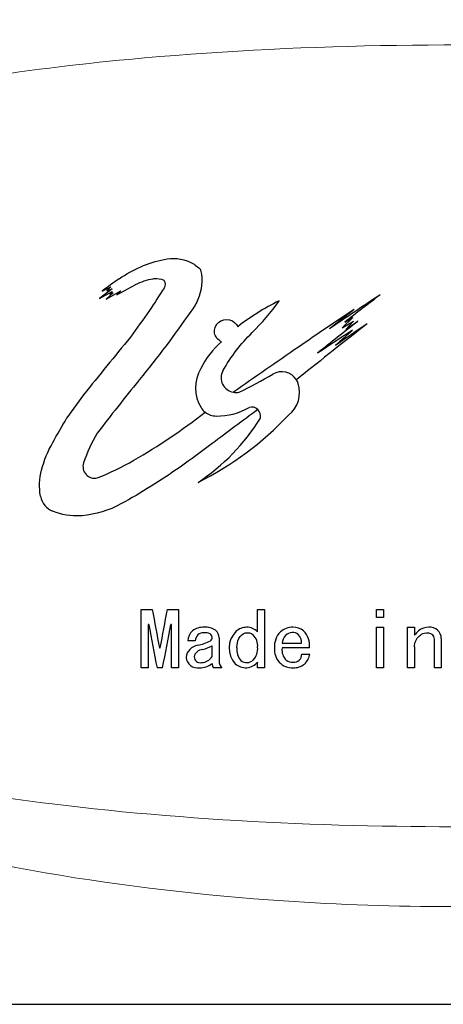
# Model space of a CAD drawing. Header units: millimetres. Extents: x 0 to 420, y 0 to 297.
# Tile 10 of 13: x 355 to 368, y 245 to 274. Entities that reach past the tile are written whole.
import ezdxf

# ---------------------------------------------------------------- set-up
doc = ezdxf.new("R2010")
doc.units = ezdxf.units.MM
doc.header["$LTSCALE"] = 0.25
doc.layers.add('CABLE TAG (VS)', color=7, linetype='Continuous', lineweight=20)
doc.layers.add('FORM', color=252, linetype='Continuous')

msp = doc.modelspace()

# ---------------------------------------------------------------- linework, layer by layer
at = {"layer": 'CABLE TAG (VS)', "lineweight": 25}
for p, q in [((358.2438, 266.1902), (358.7923, 266.4858)), ((358.1034, 266.3729), (357.7293, 266.0877)), ((357.7293, 266.0877), (358.1034, 266.2902)), ((357.805, 266.3062), (358.062, 266.4276)), ((357.9293, 266.0676), (358.3644, 266.3161)), ((358.1368, 266.2483), (357.9293, 266.0676)), ((358.062, 266.4276), (357.9444, 266.3161)), ((357.9444, 266.3161), (358.1034, 266.3729)), ((358.1034, 266.2902), (358.0372, 266.2126)), ((358.0372, 266.2126), (358.1368, 266.2483)), ((358.3644, 266.3161), (358.2438, 266.1902)), ((365.2706, 265.5204), (364.9539, 265.2114)), ((364.9539, 265.2114), (365.2872, 265.4063)), ((365.0266, 265.3782), (365.2706, 265.5204)), ((365.2872, 265.4063), (365.0575, 265.1602)), ((365.0575, 265.1602), (365.4211, 265.4063)), ((363.6718, 263.7326), (363.5868, 263.6671)), ((357.2523, 263.219), (356.7542, 262.5311)), ((358.9685, 256.8383), (359.2967, 256.8383)), ((358.9685, 255.1009), (358.9685, 256.8382)), ((359.748, 256.8383), (360.0762, 256.8383)), ((360.0762, 256.8383), (360.0762, 255.1009)), ((362.4354, 256.1711), (362.4354, 256.8382)), ((362.4354, 256.8382), (362.6405, 256.8382)), ((362.6405, 256.8382), (362.6405, 255.1009)), ((365.9741, 256.8382), (366.1792, 256.8382)), ((365.9741, 256.5984), (365.9741, 256.8382)), ((366.1792, 256.8382), (366.1792, 256.5985)), ((366.1792, 256.5984), (365.9741, 256.5984)), ((359.1941, 256.3883), (359.1736, 256.3883)), ((359.1736, 256.3883), (359.1736, 255.1009)), ((359.8711, 256.3883), (359.8506, 256.3883)), ((359.8711, 255.1009), (359.8711, 256.3883)), ((365.9741, 255.1009), (365.9741, 256.3066)), ((365.9741, 256.3066), (366.1792, 256.3066)), ((366.1792, 256.3066), (366.1792, 255.1009)), ((366.8972, 255.1009), (366.8972, 256.3066)), ((366.8972, 256.3066), (367.1024, 256.3066)), ((367.1024, 256.3066), (367.1024, 256.0723)), ((361.2866, 255.9917), (361.2866, 255.2982)), ((367.6973, 255.1009), (367.6973, 255.956)), ((367.9024, 255.9739), (367.9024, 255.1009)), ((359.5121, 255.6902), (359.5326, 255.6902)), ((360.5788, 255.9026), (360.3532, 255.9026)), ((361.0814, 255.4366), (361.0814, 255.7519)), ((363.1636, 255.8315), (363.738, 255.8315)), ((363.9739, 255.6902), (363.1636, 255.6902)), ((367.1024, 255.7255), (367.1024, 255.1009)), ((363.7483, 255.5063), (363.9842, 255.5063)), ((359.1736, 255.1009), (358.9685, 255.1009)), ((359.6044, 255.1009), (359.4403, 255.1009)), ((360.0762, 255.1009), (359.8711, 255.1009)), ((361.3686, 255.1009), (361.1225, 255.1009)), ((362.4354, 255.1009), (362.4354, 255.2723)), ((362.6405, 255.1009), (362.4354, 255.1009)), ((366.1792, 255.1009), (365.9741, 255.1009)), ((367.1024, 255.1009), (366.8972, 255.1009)), ((367.9024, 255.1009), (367.6973, 255.1009))]:
    msp.add_line(p, q, dxfattribs=at)
at = {"layer": 'CABLE TAG (VS)', "lineweight": 18}
for p, q in [((358.2438, 266.1902), (358.7923, 266.4858)), ((358.1034, 266.3729), (357.7293, 266.0877)), ((357.7293, 266.0877), (358.1034, 266.2902)), ((357.805, 266.3062), (358.062, 266.4276)), ((357.9293, 266.0676), (358.3644, 266.3161)), ((358.1368, 266.2483), (357.9293, 266.0676)), ((358.062, 266.4276), (357.9444, 266.3161)), ((357.9444, 266.3161), (358.1034, 266.3729)), ((358.1034, 266.2902), (358.0372, 266.2126)), ((358.0372, 266.2126), (358.1368, 266.2483)), ((358.3644, 266.3161), (358.2438, 266.1902)), ((365.2706, 265.5204), (364.9539, 265.2114)), ((364.9539, 265.2114), (365.2872, 265.4063)), ((365.0266, 265.3782), (365.2706, 265.5204)), ((365.2872, 265.4063), (365.0575, 265.1602)), ((365.0575, 265.1602), (365.4211, 265.4063)), ((363.6718, 263.7326), (363.5868, 263.6671)), ((357.2523, 263.219), (356.7542, 262.5311)), ((358.9685, 256.8383), (359.2967, 256.8383)), ((358.9685, 255.1009), (358.9685, 256.8382)), ((359.748, 256.8383), (360.0762, 256.8383)), ((360.0762, 256.8383), (360.0762, 255.1009)), ((362.4354, 256.1711), (362.4354, 256.8382)), ((362.4354, 256.8382), (362.6405, 256.8382)), ((362.6405, 256.8382), (362.6405, 255.1009)), ((365.9741, 256.8382), (366.1792, 256.8382)), ((365.9741, 256.5984), (365.9741, 256.8382)), ((366.1792, 256.8382), (366.1792, 256.5985)), ((366.1792, 256.5984), (365.9741, 256.5984)), ((359.1941, 256.3883), (359.1736, 256.3883)), ((359.1736, 256.3883), (359.1736, 255.1009)), ((359.8711, 256.3883), (359.8506, 256.3883)), ((359.8711, 255.1009), (359.8711, 256.3883)), ((365.9741, 255.1009), (365.9741, 256.3066)), ((365.9741, 256.3066), (366.1792, 256.3066)), ((366.1792, 256.3066), (366.1792, 255.1009)), ((366.8972, 255.1009), (366.8972, 256.3066)), ((366.8972, 256.3066), (367.1024, 256.3066)), ((367.1024, 256.3066), (367.1024, 256.0723)), ((361.2866, 255.9917), (361.2866, 255.2982)), ((367.6973, 255.1009), (367.6973, 255.956)), ((367.9024, 255.9739), (367.9024, 255.1009)), ((359.5121, 255.6902), (359.5326, 255.6902)), ((360.5788, 255.9026), (360.3532, 255.9026)), ((361.0814, 255.4366), (361.0814, 255.7519)), ((363.1636, 255.8315), (363.738, 255.8315)), ((363.9739, 255.6902), (363.1636, 255.6902)), ((367.1024, 255.7255), (367.1024, 255.1009)), ((363.7483, 255.5063), (363.9842, 255.5063)), ((359.1736, 255.1009), (358.9685, 255.1009)), ((359.6044, 255.1009), (359.4403, 255.1009)), ((360.0762, 255.1009), (359.8711, 255.1009)), ((361.3686, 255.1009), (361.1225, 255.1009)), ((362.4354, 255.1009), (362.4354, 255.2723)), ((362.6405, 255.1009), (362.4354, 255.1009)), ((366.1792, 255.1009), (365.9741, 255.1009)), ((367.1024, 255.1009), (366.8972, 255.1009)), ((367.9024, 255.1009), (367.6973, 255.1009))]:
    msp.add_line(p, q, dxfattribs=at)
at = {"layer": 'CABLE TAG (VS)', "lineweight": 25}
for centre, radius, start, end in [((413.9188, 188.8956), 95.6094, 125.56311, 125.9378), ((359.5228, 266.5056), 0.1681, 318.70712, 41.29288), ((435.2069, 217.0209), 90.2594, 146.837118, 147.340582), ((447.4992, 143.0145), 147.6537, 123.465611, 124.168814), ((441.951, 166.8304), 125.0162, 127.366335, 127.974881), ((366.0119, 259.9011), 6.7791, 115.69934, 127.97293), ((448.9602, 200.6038), 110.8824, 144.031923, 144.537865), ((406.4425, 202.8786), 75.1358, 123.193143, 124.720463), ((440.3725, 168.5716), 122.797, 127.682486, 128.11798), ((481.3863, 116.5865), 188.4374, 127.876034, 128.659246), ((463.9806, 139.0553), 160.2453, 127.955834, 128.504974), ((458.2402, 128.3954), 165.2734, 124.052849, 124.446316), ((478.4056, 91.4084), 207.3282, 123.075681, 123.420086), ((452.0121, 168.0536), 130.2001, 131.783814, 132.080148), ((500.3577, 148.2835), 183.5466, 140.540305, 141.230224), ((362.9183, 262.954), 2.4139, 130.17499, 154.32176), ((521.4954, 34.7437), 278.8663, 124.474231, 124.958152), ((361.7041, 263.4255), 1.1199, 149.13808, 211.42869), ((361.7814, 263.7211), 0.4328, 151.30225, 260.65497), ((356.3057, 275.0419), 12.9992, 295.40555, 300.42453), ((363.1518, 263.3877), 0.5171, 32.71323, 120.60753), ((362.8285, 263.2868), 0.855, 307.99399, 18.32508), ((363.1453, 263.3873), 0.5227, 18.7875, 32.37024), ((361.7832, 263.7268), 0.4384, 260.54853, 283.1115), ((361.195, 263.1139), 0.523, 211.38321, 232.06211), ((361.1984, 263.1148), 0.5259, 231.83439, 270.68364), ((361.2446, 264.4383), 1.8498, 268.76187, 300.31518), ((362.2586, 262.5893), 0.2647, 46.34599, 107.6579), ((362.2519, 262.5861), 0.2708, 346.16714, 45.81865), ((356.408, 269.1725), 9.5544, 296.42151, 316.64283), ((357.2709, 265.7721), 6.1698, 303.31305, 328.20489), ((361.2468, 259.8776), 4.206, 148.50509, 161.75563), ((357.5824, 261.0859), 0.3475, 161.80239, 282.97464), ((356.5645, 260.3146), 0.604, 190.77968, 247.90182), ((482.6307, 279.3849), 125.3779, 190.359829, 190.893611), ((237.5334, 279.1755), 124.2392, 349.103657, 349.642317), ((468.0248, 276.5311), 110.6791, 190.485843, 191.16438), ((250.248, 276.678), 111.4648, 348.83836, 349.512125), ((360.8075, 255.8109), 0.4964, 86.79324, 128.74644), ((360.8825, 255.7711), 0.5376, 55.88407, 95.04042), ((362.1117, 255.8322), 0.4744, 90.55333, 132.83769), ((362.1051, 255.8364), 0.4702, 45.38019, 89.75145), ((363.4718, 255.7624), 0.5443, 88.96983, 131.33605), ((363.4823, 255.7883), 0.5183, 52.25302, 90.07179), ((367.5192, 255.8556), 0.4512, 88.22469, 130.6138), ((367.5676, 255.9735), 0.3348, 0.08168, 95.89839), ((360.7657, 255.8848), 0.4129, 130.63997, 177.53271), ((360.8273, 255.8956), 0.2486, 88.17291, 178.39537), ((360.8645, 255.8023), 0.3431, 63.07005, 94.89144), ((360.9562, 256.0019), 0.1238, 306.661, 59.05223), ((360.9975, 255.9953), 0.2891, 359.31509, 49.82207), ((362.2822, 255.6896), 0.6954, 135.14695, 222.40317), ((361.9719, 255.7538), 0.4649, 355.41695, 44.76478), ((363.5513, 255.7399), 0.6154, 135.51033, 184.62581), ((363.5242, 255.8105), 0.3612, 135.58924, 176.6593), ((363.4993, 255.8137), 0.3415, 96.42984, 133.0521), ((363.4761, 255.8947), 0.2588, 49.04728, 93.32432), ((363.4508, 255.8748), 0.2905, 351.43392, 47.85207), ((363.3911, 255.774), 0.5888, 351.82064, 46.07655), ((367.9294, 255.3867), 1.0742, 130.94398, 140.34442), ((367.525, 255.9582), 0.1723, 359.27494, 50.00465), ((360.7096, 255.3635), 0.4104, 98.25472, 173.40646), ((360.81, 255.3805), 0.2662, 93.4009, 169.73576), ((360.308, 257.3555), 1.6224, 282.19082, 296.42861), ((360.4174, 257.1138), 1.5151, 284.40282, 295.99496), ((362.3186, 255.6373), 0.5025, 172.9421, 219.83602), ((361.9516, 255.6695), 0.4861, 316.13361, 5.56545), ((363.4665, 255.632), 0.5317, 173.70895, 272.73711), ((363.5803, 255.6265), 0.4215, 171.30518, 225.85249), ((360.65, 255.447), 0.35, 185.97608, 278.52795), ((360.7231, 255.4255), 0.1751, 179.18827, 283.3147), ((360.7515, 255.6453), 0.3904, 271.75688, 327.69397), ((363.5146, 255.4964), 0.2339, 264.409, 2.40995), ((363.5224, 255.5605), 0.465, 311.47465, 353.30003), ((360.7194, 255.6741), 0.5735, 268.25028, 309.13719), ((361.246, 255.2111), 0.1656, 173.70192, 221.73599), ((361.5846, 255.3064), 0.2981, 181.58838, 223.58465), ((362.0773, 255.5662), 0.4633, 228.22577, 320.6246), ((362.1074, 255.5376), 0.2826, 231.82815, 313.52767), ((363.4716, 255.5736), 0.3106, 233.469, 273.74502), ((363.5116, 255.6113), 0.5108, 267.78198, 308.60256)]:
    msp.add_arc(centre, radius, start, end, dxfattribs=at)
at = {"layer": 'CABLE TAG (VS)', "lineweight": 18}
for centre, radius, start, end in [((413.9188, 188.8956), 95.6094, 125.56311, 125.9378), ((359.5228, 266.5056), 0.1681, 318.70712, 41.29288), ((435.2069, 217.0209), 90.2594, 146.837118, 147.340582), ((447.4992, 143.0145), 147.6537, 123.465611, 124.168814), ((441.951, 166.8304), 125.0162, 127.366335, 127.974881), ((366.0119, 259.9011), 6.7791, 115.69934, 127.97293), ((448.9602, 200.6038), 110.8824, 144.031923, 144.537865), ((406.4425, 202.8786), 75.1358, 123.193143, 124.720463), ((440.3725, 168.5716), 122.797, 127.682486, 128.11798), ((481.3863, 116.5865), 188.4374, 127.876034, 128.659246), ((463.9806, 139.0553), 160.2453, 127.955834, 128.504974), ((458.2402, 128.3954), 165.2734, 124.052849, 124.446316), ((478.4056, 91.4084), 207.3282, 123.075681, 123.420086), ((452.0121, 168.0536), 130.2001, 131.783814, 132.080148), ((500.3577, 148.2835), 183.5466, 140.540305, 141.230224), ((362.9183, 262.954), 2.4139, 130.17499, 154.32176), ((521.4954, 34.7437), 278.8663, 124.474231, 124.958152), ((361.7041, 263.4255), 1.1199, 149.13808, 211.42869), ((361.7814, 263.7211), 0.4328, 151.30225, 260.65497), ((356.3057, 275.0419), 12.9992, 295.40555, 300.42453), ((363.1518, 263.3877), 0.5171, 32.71323, 120.60753), ((362.8285, 263.2868), 0.855, 307.99399, 18.32508), ((363.1453, 263.3873), 0.5227, 18.7875, 32.37024), ((361.7832, 263.7268), 0.4384, 260.54853, 283.1115), ((361.195, 263.1139), 0.523, 211.38321, 232.06211), ((361.1984, 263.1148), 0.5259, 231.83439, 270.68364), ((361.2446, 264.4383), 1.8498, 268.76187, 300.31518), ((362.2586, 262.5893), 0.2647, 46.34599, 107.6579), ((362.2519, 262.5861), 0.2708, 346.16714, 45.81865), ((356.408, 269.1725), 9.5544, 296.42151, 316.64283), ((357.2709, 265.7721), 6.1698, 303.31305, 328.20489), ((361.2468, 259.8776), 4.206, 148.50509, 161.75563), ((357.5824, 261.0859), 0.3475, 161.80239, 282.97464), ((356.5645, 260.3146), 0.604, 190.77968, 247.90182), ((482.6307, 279.3849), 125.3779, 190.359829, 190.893611), ((237.5334, 279.1755), 124.2392, 349.103657, 349.642317), ((468.0248, 276.5311), 110.6791, 190.485843, 191.16438), ((250.248, 276.678), 111.4648, 348.83836, 349.512125), ((360.8075, 255.8109), 0.4964, 86.79324, 128.74644), ((360.8825, 255.7711), 0.5376, 55.88407, 95.04042), ((362.1117, 255.8322), 0.4744, 90.55333, 132.83769), ((362.1051, 255.8364), 0.4702, 45.38019, 89.75145), ((363.4718, 255.7624), 0.5443, 88.96983, 131.33605), ((363.4823, 255.7883), 0.5183, 52.25302, 90.07179), ((367.5192, 255.8556), 0.4512, 88.22469, 130.6138), ((367.5676, 255.9735), 0.3348, 0.08168, 95.89839), ((360.7657, 255.8848), 0.4129, 130.63997, 177.53271), ((360.8273, 255.8956), 0.2486, 88.17291, 178.39537), ((360.8645, 255.8023), 0.3431, 63.07005, 94.89144), ((360.9562, 256.0019), 0.1238, 306.661, 59.05223), ((360.9975, 255.9953), 0.2891, 359.31509, 49.82207), ((362.2822, 255.6896), 0.6954, 135.14695, 222.40317), ((361.9719, 255.7538), 0.4649, 355.41695, 44.76478), ((363.5513, 255.7399), 0.6154, 135.51033, 184.62581), ((363.5242, 255.8105), 0.3612, 135.58924, 176.6593), ((363.4993, 255.8137), 0.3415, 96.42984, 133.0521), ((363.4761, 255.8947), 0.2588, 49.04728, 93.32432), ((363.4508, 255.8748), 0.2905, 351.43392, 47.85207), ((363.3911, 255.774), 0.5888, 351.82064, 46.07655), ((367.9294, 255.3867), 1.0742, 130.94398, 140.34442), ((367.525, 255.9582), 0.1723, 359.27494, 50.00465), ((360.7096, 255.3635), 0.4104, 98.25472, 173.40646), ((360.81, 255.3805), 0.2662, 93.4009, 169.73576), ((360.308, 257.3555), 1.6224, 282.19082, 296.42861), ((360.4174, 257.1138), 1.5151, 284.40282, 295.99496), ((362.3186, 255.6373), 0.5025, 172.9421, 219.83602), ((361.9516, 255.6695), 0.4861, 316.13361, 5.56545), ((363.4665, 255.632), 0.5317, 173.70895, 272.73711), ((363.5803, 255.6265), 0.4215, 171.30518, 225.85249), ((360.65, 255.447), 0.35, 185.97608, 278.52795), ((360.7231, 255.4255), 0.1751, 179.18827, 283.3147), ((360.7515, 255.6453), 0.3904, 271.75688, 327.69397), ((363.5146, 255.4964), 0.2339, 264.409, 2.40995), ((363.5224, 255.5605), 0.465, 311.47465, 353.30003), ((360.7194, 255.6741), 0.5735, 268.25028, 309.13719), ((361.246, 255.2111), 0.1656, 173.70192, 221.73599), ((361.5846, 255.3064), 0.2981, 181.58838, 223.58465), ((362.0773, 255.5662), 0.4633, 228.22577, 320.6246), ((362.1074, 255.5376), 0.2826, 231.82815, 313.52767), ((363.4716, 255.5736), 0.3106, 233.469, 273.74502), ((363.5116, 255.6113), 0.5108, 267.78198, 308.60256)]:
    msp.add_arc(centre, radius, start, end, dxfattribs=at)
at = {"layer": 'CABLE TAG (VS)'}
for points, knots in [([(368.2259, 275.9998), (363.083, 275.9976), (357.8928, 275.491), (349.212, 273.4984), (345.2078, 272.1748), (339.4218, 268.7358), (336.6541, 266.4682), (335.9128, 263.4983)], [5.6003084, 5.6003084, 5.6003084, 5.6003084, 7.9254145, 7.9254145, 9.6774696, 9.6774696, 10.9998668, 10.9998668, 10.9998668, 10.9998668]), ([(398.0563, 263.4983), (398.0448, 263.5484), (397.772, 264.6749), (397.2048, 265.7148), (395.4171, 267.9373), (393.8616, 269.0027), (390.0855, 270.8865), (387.6064, 271.6037), (381.4712, 272.9071), (377.3705, 273.3114), (368.7225, 273.7312), (363.4613, 273.6511), (355.4666, 272.9), (352.2128, 272.4267), (347.0666, 271.0595), (344.9221, 270.2916), (341.4299, 268.2176), (339.9692, 266.9459), (338.7625, 264.7046), (338.5374, 264.1105), (338.3971, 263.4983)], [0.01035204, 0.01035204, 0.01035204, 0.01035204, 0.01141096, 0.03423289, 0.03423289, 0.07201313, 0.07201313, 0.12491301, 0.12491301, 0.20567559, 0.20567559, 0.30946049, 0.30946049, 0.37654152, 0.37654152, 0.42356393, 0.42356393, 0.46458948, 0.46458948, 0.47834761, 0.47834761, 0.47834761, 0.47834761]), ([(335.9124, 260.4984), (336.4464, 258.375), (338.0539, 256.5563), (342.5488, 253.0965), (346.0365, 251.6311), (353.6766, 249.2592), (358.4846, 248.4853), (364.8778, 248.0547), (366.5524, 247.9976), (368.2259, 247.997)], [11.4633396, 11.4633396, 11.4633396, 11.4633396, 12.5062175, 12.5062175, 14.0513399, 14.0513399, 16.2097838, 16.2097838, 16.9744391, 16.9744391, 16.9744391, 16.9744391]), ([(338.3966, 260.4983), (338.8299, 258.6089), (340.0418, 257.0502), (343.1332, 254.5856), (345.1413, 253.6674), (349.9886, 252.0233), (353.235, 251.4304), (360.7467, 250.5064), (365.4905, 250.3203), (374.0314, 250.4506), (378.4122, 250.7357), (385.2093, 251.8143), (388.0784, 252.4554), (392.5146, 254.2229), (394.411, 255.2558), (396.9054, 257.7418), (397.7181, 259.0338), (398.0553, 260.4983)], [0.50033028, 0.50033028, 0.50033028, 0.50033028, 0.54308094, 0.54308094, 0.58893761, 0.58893761, 0.65818618, 0.65818618, 0.75761553, 0.75761553, 0.84813874, 0.84813874, 0.91060622, 0.91060622, 0.95517612, 0.95517612, 0.98889495, 0.98889495, 0.98889495, 0.98889495])]:
    msp.add_open_spline(points, degree=3, knots=knots, dxfattribs=at)
at = {"layer": 'CABLE TAG (VS)', "lineweight": 25}
for points, knots in [([(358.3124, 266.6715), (358.7181, 266.9514), (359.1706, 267.1423), (359.8998, 267.3035), (360.3169, 267.2651), (360.6291, 267.0452), (360.714, 266.9642)], [0, 0, 0, 0, 1, 1, 1.524008, 1.7616449, 1.7616449, 1.7616449, 1.7616449]), ([(360.7144, 266.9638), (360.7258, 266.953), (360.7341, 266.9389), (360.807, 266.6231), (360.7563, 266.1922), (360.5296, 265.8022), (360.4417, 265.6922)], [0, 0, 0, 0, 0.9889197, 0.9889197, 20.7019194, 29.7443482, 29.7443482, 29.7443482, 29.7443482]), ([(359.6491, 266.6166), (359.5596, 266.6613), (359.4417, 266.6792), (359.1492, 266.6363), (358.955, 266.573), (358.7923, 266.4858)], [0, 0, 0, 0, 1, 1.1167322, 2.9167356, 2.9167356, 2.9167356, 2.9167356]), ([(361.4018, 263.9289), (361.6425, 264.3599), (361.9287, 264.7329), (362.5595, 265.3521), (362.835, 265.6746), (363.0722, 266.0097)], [0, 0, 0, 0, 1, 1, 1.8437753, 1.8437753, 1.8437753, 1.8437753]), ([(360.4417, 265.6922), (359.9612, 265.0023), (359.4474, 264.3195), (358.4818, 263.141), (358.0618, 262.6049), (357.6604, 262.0749)], [0, 0, 0, 0, 1, 1.0158545, 1.8009986, 1.8009986, 1.8009986, 1.8009986]), ([(361.361, 264.7984), (361.3063, 264.8216), (361.1634, 264.9398), (361.1299, 265.1095), (361.2472, 265.4671), (361.5761, 265.5391), (361.7972, 265.3264), (361.8214, 265.2897), (361.8408, 265.2451)], [0, 0, 0, 0, 0.12389318, 0.37167954, 0.37167954, 0.89546486, 0.89546486, 0.99999986, 0.99999986, 0.99999986, 0.99999986]), ([(362.441, 262.7805), (361.9857, 262.4471), (361.2134, 261.8665), (359.8967, 260.8845), (358.9718, 260.3061), (358.0079, 259.7775), (357.5966, 259.6529), (356.9009, 259.5983), (356.595, 259.6486), (356.3373, 259.755)], [0.0000011, 0.0000011, 0.0000011, 0.0000011, 1.0102985, 1.7226771, 2.9727554, 2.9727554, 3.7065267, 3.7388752, 4.2373446, 4.2373446, 4.2373446, 4.2373446]), ([(357.6604, 260.7472), (358.0329, 260.8925), (358.3973, 261.0737), (359.4827, 261.696), (360.1975, 262.1759), (360.8733, 262.7012)], [0, 0, 0, 0, 1.1543793, 1.1543793, 3.5814679, 3.5814679, 3.5814679, 3.5814679]), ([(355.9712, 260.2016), (355.9211, 260.4649), (355.9369, 260.7258), (356.0789, 261.276), (356.1893, 261.5447), (356.4763, 262.0458), (356.6153, 262.2884), (356.7542, 262.531)], [0, 0, 0, 0, 1.0774078, 1.0774078, 2.3189238, 2.3189238, 3.4857137, 3.4857137, 3.4857137, 3.4857137]), ([(361.82, 255.699), (361.8199, 255.7927), (361.8431, 255.9734), (362.0468, 256.1804), (362.2393, 256.1361), (362.302, 256.0812)], [0.0013756, 0.0013756, 0.0013756, 0.0013756, 0.688726, 1.3128306, 1.8966329, 1.8966329, 1.8966329, 1.8966329]), ([(367.1024, 255.7256), (367.1023, 255.8514), (367.1738, 256.0068), (367.4141, 256.1651), (367.5724, 256.1455), (367.6357, 256.0902)], [0.0019055, 0.0019055, 0.0019055, 0.0019055, 1.0130926, 1.4393228, 2.0793021, 2.0793021, 2.0793021, 2.0793021])]:
    msp.add_open_spline(points, degree=3, knots=knots, dxfattribs=at)
at = {"layer": 'CABLE TAG (VS)', "lineweight": 18}
for points, knots in [([(358.3124, 266.6715), (358.7181, 266.9514), (359.1706, 267.1423), (359.8998, 267.3035), (360.3169, 267.2651), (360.6291, 267.0452), (360.714, 266.9642)], [0, 0, 0, 0, 1, 1, 1.524008, 1.7616449, 1.7616449, 1.7616449, 1.7616449]), ([(360.7144, 266.9638), (360.7258, 266.953), (360.7341, 266.9389), (360.807, 266.6231), (360.7563, 266.1922), (360.5296, 265.8022), (360.4417, 265.6922)], [0, 0, 0, 0, 0.9889197, 0.9889197, 20.7019194, 29.7443482, 29.7443482, 29.7443482, 29.7443482]), ([(359.6491, 266.6166), (359.5596, 266.6613), (359.4417, 266.6792), (359.1492, 266.6363), (358.955, 266.573), (358.7923, 266.4858)], [0, 0, 0, 0, 1, 1.1167322, 2.9167356, 2.9167356, 2.9167356, 2.9167356]), ([(361.4018, 263.9289), (361.6425, 264.3599), (361.9287, 264.7329), (362.5595, 265.3521), (362.835, 265.6746), (363.0722, 266.0097)], [0, 0, 0, 0, 1, 1, 1.8437753, 1.8437753, 1.8437753, 1.8437753]), ([(360.4417, 265.6922), (359.9612, 265.0023), (359.4474, 264.3195), (358.4818, 263.141), (358.0618, 262.6049), (357.6604, 262.0749)], [0, 0, 0, 0, 1, 1.0158545, 1.8009986, 1.8009986, 1.8009986, 1.8009986]), ([(361.361, 264.7984), (361.3063, 264.8216), (361.1634, 264.9398), (361.1299, 265.1095), (361.2472, 265.4671), (361.5761, 265.5391), (361.7972, 265.3264), (361.8214, 265.2897), (361.8408, 265.2451)], [0, 0, 0, 0, 0.12389318, 0.37167954, 0.37167954, 0.89546486, 0.89546486, 0.99999986, 0.99999986, 0.99999986, 0.99999986]), ([(362.441, 262.7805), (361.9857, 262.4471), (361.2134, 261.8665), (359.8967, 260.8845), (358.9718, 260.3061), (358.0079, 259.7775), (357.5966, 259.6529), (356.9009, 259.5983), (356.595, 259.6486), (356.3373, 259.755)], [0.0000011, 0.0000011, 0.0000011, 0.0000011, 1.0102985, 1.7226771, 2.9727554, 2.9727554, 3.7065267, 3.7388752, 4.2373446, 4.2373446, 4.2373446, 4.2373446]), ([(357.6604, 260.7472), (358.0329, 260.8925), (358.3973, 261.0737), (359.4827, 261.696), (360.1975, 262.1759), (360.8733, 262.7012)], [0, 0, 0, 0, 1.1543793, 1.1543793, 3.5814679, 3.5814679, 3.5814679, 3.5814679]), ([(355.9712, 260.2016), (355.9211, 260.4649), (355.9369, 260.7258), (356.0789, 261.276), (356.1893, 261.5447), (356.4763, 262.0458), (356.6153, 262.2884), (356.7542, 262.531)], [0, 0, 0, 0, 1.0774078, 1.0774078, 2.3189238, 2.3189238, 3.4857137, 3.4857137, 3.4857137, 3.4857137]), ([(361.82, 255.699), (361.8199, 255.7927), (361.8431, 255.9734), (362.0468, 256.1804), (362.2393, 256.1361), (362.302, 256.0812)], [0.0013756, 0.0013756, 0.0013756, 0.0013756, 0.688726, 1.3128306, 1.8966329, 1.8966329, 1.8966329, 1.8966329]), ([(367.1024, 255.7256), (367.1023, 255.8514), (367.1738, 256.0068), (367.4141, 256.1651), (367.5724, 256.1455), (367.6357, 256.0902)], [0.0019055, 0.0019055, 0.0019055, 0.0019055, 1.0130926, 1.4393228, 2.0793021, 2.0793021, 2.0793021, 2.0793021])]:
    msp.add_open_spline(points, degree=3, knots=knots, dxfattribs=at)
at = {"layer": 'FORM'}
msp.add_lwpolyline([(406.5, 286), (329.4122, 286), (329.4122, 245.0931), (406.5, 245.0931)], close=True, dxfattribs=at)

doc.saveas('drawing.dxf')
